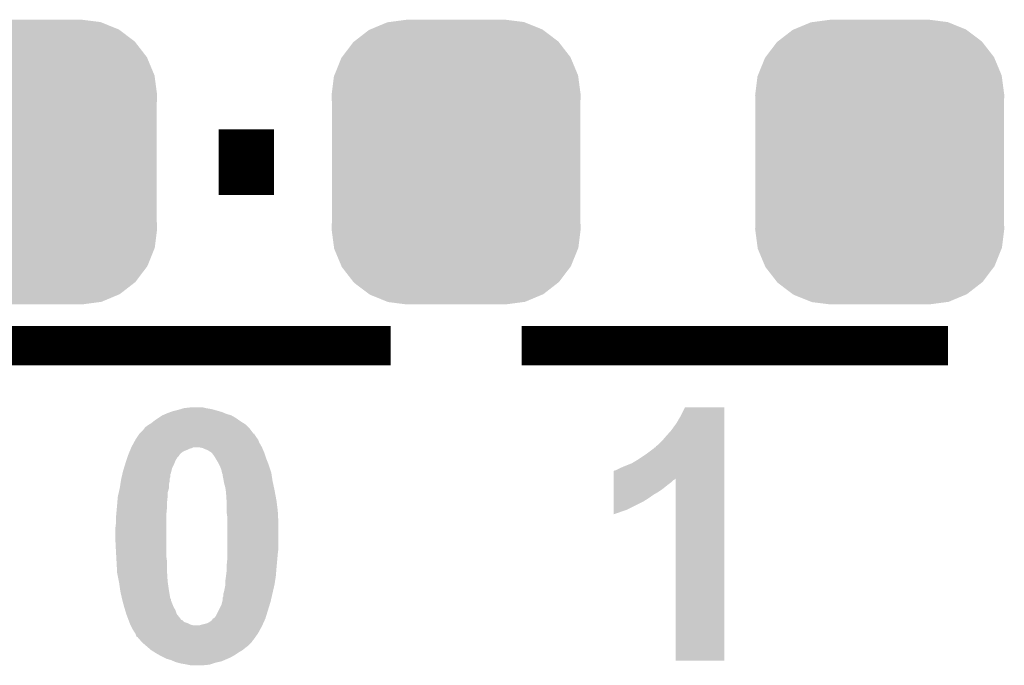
# Model space of a CAD drawing. Extents: x -1.3 to 24.2, y -3.9 to 53.4.
# Tile 41 of 48: x 15 to 18.8, y 33.1 to 35.6. Entities that reach past the tile are written whole.
import ezdxf

# ---------------------------------------------------------------- set-up
doc = ezdxf.new("R2010")
doc.units = 0
doc.layers.get('0').update_dxf_attribs({"linetype": 'CONTINUOUS'})
doc.layers.add('DIGI_POT_10_CLICK_V100_GTO', color=14, linetype='CONTINUOUS')
doc.layers.add('DIGI_POT_10_CLICK_V100_GTS', color=12, linetype='CONTINUOUS')

# ---------------------------------------------------------------- blocks, each defined once
blk = doc.blocks.new('CUSTOM_81')
for points in [[(-0.333154, 0.513288), (-0.266706, 0.541062), (0.334372, 0.513288), (0.265446, 0.541062)], [(-0.266706, 0.541062), (-0.259492, 0.54202), (0.265446, 0.541062), (0.263068, 0.54202)], [(-0.259492, 0.54202), (-0.1905, 0.55118), (0.263068, 0.54202), (0.1905, 0.55118)], [(-0.394942, 0.46695), (-0.337632, 0.511416), (0.39571, 0.46695), (0.33685, 0.511416)], [(-0.337632, 0.511416), (-0.333154, 0.513288), (0.33685, 0.511416), (0.334372, 0.513288)], [(-0.442246, 0.406212), (-0.39837, 0.46429), (0.442836, 0.406212), (0.397774, 0.46429)], [(-0.39837, 0.46429), (-0.394942, 0.46695), (0.397774, 0.46429), (0.39571, 0.46695)], [(-0.471976, 0.335286), (-0.444708, 0.402952), (0.472482, 0.335286), (0.4442, 0.402952)], [(-0.444708, 0.402952), (-0.442246, 0.406212), (0.4442, 0.402952), (0.442836, 0.406212)], [(-0.4826, 0.25908), (-0.47344, 0.331648), (0.4826, 0.25908), (0.472966, 0.331648)], [(-0.47344, 0.331648), (-0.471976, 0.335286), (0.472966, 0.331648), (0.472482, 0.335286)], [(-0.48133, 0.231872), (-0.4826, 0.25908), (0.48133, 0.231872), (0.4826, 0.25908)], [(-0.48133, -0.231872), (-0.48133, 0.231872), (0.48133, -0.231872), (0.48133, 0.231872)], [(-0.4826, -0.25908), (-0.48133, -0.231872), (0.4826, -0.25908), (0.48133, -0.231872)], [(-0.472964, -0.331648), (-0.4826, -0.25908), (0.47344, -0.331648), (0.4826, -0.25908)], [(-0.472482, -0.335286), (-0.472964, -0.331648), (0.471974, -0.335286), (0.47344, -0.331648)], [(-0.444198, -0.402952), (-0.472482, -0.335286), (0.444708, -0.402952), (0.471974, -0.335286)], [(-0.442836, -0.406212), (-0.444198, -0.402952), (0.442244, -0.406212), (0.444708, -0.402952)], [(-0.397772, -0.46429), (-0.442836, -0.406212), (0.39837, -0.46429), (0.442244, -0.406212)], [(-0.39571, -0.46695), (-0.397772, -0.46429), (0.39494, -0.46695), (0.39837, -0.46429)], [(-0.336848, -0.511416), (-0.39571, -0.46695), (0.337632, -0.511416), (0.39494, -0.46695)], [(-0.334372, -0.513288), (-0.336848, -0.511416), (0.333152, -0.513288), (0.337632, -0.511416)], [(-0.265444, -0.541062), (-0.334372, -0.513288), (0.266706, -0.541062), (0.333152, -0.513288)], [(-0.263068, -0.54202), (-0.265444, -0.541062), (0.25949, -0.54202), (0.266706, -0.541062)], [(-0.1905, -0.55118), (-0.263068, -0.54202), (0.1905, -0.55118), (0.25949, -0.54202)]]:
    blk.add_solid(points)

msp = doc.modelspace()

# ---------------------------------------------------------------- linework, layer by layer
at = {"layer": 'DIGI_POT_10_CLICK_V100_GTO'}
for points, const_width in [([(15.76832, 35.0266), (15.98168, 35.0266)], 0.254), ([(14.7574, 34.3154), (16.4338, 34.3154)], 0.1524), ([(16.9418, 34.3154), (18.5928, 34.3154)], 0.1524)]:
    msp.add_lwpolyline(points, dxfattribs=dict(at, const_width=const_width))
for points in [[(15.581208, 34.05886), (15.587982, 34.0614), (15.781022, 34.05886), (15.772132, 34.0614)], [(15.587982, 34.0614), (15.608298, 34.06648), (15.772132, 34.0614), (15.754352, 34.06648)], [(15.608298, 34.06648), (15.616766, 34.06902), (15.754352, 34.06648), (15.74546, 34.06902)], [(15.616766, 34.06902), (15.625234, 34.07156), (15.74546, 34.06902), (15.73276, 34.07156)], [(15.625234, 34.07156), (15.633702, 34.0741), (15.73276, 34.07156), (15.71752, 34.0741)], [(15.633702, 34.0741), (15.656562, 34.07664), (15.71752, 34.0741), (15.707358, 34.07664)], [(17.55902, 34.04616), (17.574262, 34.076616), (17.726658, 34.04616), (17.72666, 34.076616)], [(17.574262, 34.076616), (17.574276, 34.07664), (17.72666, 34.076616), (17.574276, 34.07664)], [(15.5067, 34.01568), (15.516224, 34.0233), (15.864332, 34.01568), (15.85214, 34.0233)], [(15.516224, 34.0233), (15.5194, 34.02584), (15.85214, 34.0233), (15.848586, 34.02584)], [(15.5194, 34.02584), (15.534638, 34.036), (15.848586, 34.02584), (15.834362, 34.036)], [(15.534638, 34.036), (15.549878, 34.04616), (15.834362, 34.036), (15.816582, 34.04616)], [(15.549878, 34.04616), (15.561726, 34.051238), (15.816582, 34.04616), (15.7988, 34.051238)], [(15.561726, 34.051238), (15.56766, 34.05378), (15.7988, 34.051238), (15.792872, 34.05378)], [(15.56766, 34.05378), (15.581208, 34.05886), (15.792872, 34.05378), (15.781022, 34.05886)], [(17.541242, 34.01568), (17.55902, 34.04616), (17.726658, 34.01568), (17.726658, 34.04616)], [(15.460982, 33.975042), (15.47622, 33.990282), (15.90295, 33.975042), (15.89151, 33.990282)], [(15.47622, 33.990282), (15.480026, 33.995358), (15.89151, 33.990282), (15.8877, 33.995358)], [(15.480026, 33.995358), (15.483842, 34.000442), (15.8877, 33.995358), (15.882618, 34.000442)], [(15.483842, 34.000442), (15.494002, 34.008062), (15.882618, 34.000442), (15.874998, 34.008062)], [(15.494002, 34.008062), (15.498228, 34.010598), (15.874998, 34.008062), (15.872462, 34.010598)], [(15.498228, 34.010598), (15.5067, 34.01568), (15.872462, 34.010598), (15.864332, 34.01568)], [(17.5006, 33.96488), (17.520918, 33.987738), (17.726656, 33.96488), (17.726656, 33.987738)], [(17.520918, 33.987738), (17.541242, 34.01568), (17.726656, 33.987738), (17.726658, 34.01568)], [(15.43881, 33.939478), (15.44574, 33.95218), (15.9258, 33.939478), (15.920722, 33.95218)], [(15.44574, 33.952182), (15.452512, 33.96234), (15.92072, 33.952182), (15.9131, 33.96234)], [(15.44574, 33.95218), (15.44574, 33.952182), (15.920722, 33.95218), (15.92072, 33.952182)], [(15.452512, 33.96234), (15.457592, 33.969958), (15.9131, 33.96234), (15.908022, 33.969958)], [(15.457592, 33.969958), (15.460968, 33.975024), (15.908022, 33.969958), (15.905486, 33.975024)], [(15.460968, 33.975024), (15.46098, 33.97504), (15.905486, 33.975024), (15.90295, 33.97504)], [(15.46098, 33.97504), (15.460982, 33.975042), (15.90295, 33.97504), (15.90295, 33.975042)], [(17.470122, 33.931862), (17.48536, 33.9471), (17.726656, 33.931862), (17.726656, 33.9471)], [(17.48536, 33.9471), (17.5006, 33.96488), (17.726656, 33.9471), (17.726656, 33.96488)], [(15.42309, 33.90646), (15.425208, 33.91154), (15.63116, 33.90646), (15.64386, 33.91154)], [(15.425208, 33.91154), (15.427324, 33.916622), (15.64386, 33.91154), (15.654022, 33.916622)], [(15.427324, 33.916622), (15.428382, 33.91916), (15.654022, 33.916622), (15.664182, 33.91916)], [(15.428382, 33.91916), (15.42944, 33.9217), (15.664182, 33.91916), (15.669264, 33.9217)], [(15.42944, 33.9217), (15.4305, 33.924242), (15.93596, 33.9217), (15.934508, 33.924242)], [(15.4305, 33.924242), (15.43881, 33.939478), (15.934508, 33.924242), (15.9258, 33.939478)], [(15.707362, 33.919158), (15.694662, 33.9217), (15.93705, 33.919158), (15.93596, 33.9217)], [(15.717522, 33.91408), (15.707362, 33.919158), (15.939226, 33.91408), (15.93705, 33.919158)], [(15.725144, 33.911538), (15.717522, 33.91408), (15.940316, 33.911538), (15.939226, 33.91408)], [(15.732762, 33.90646), (15.725144, 33.911538), (15.942492, 33.90646), (15.940316, 33.911538)], [(17.4244, 33.8963), (17.45488, 33.919162), (17.726654, 33.8963), (17.726656, 33.919162)], [(17.45488, 33.919162), (17.457424, 33.9217), (17.726656, 33.919162), (17.726656, 33.9217)], [(17.457424, 33.9217), (17.459966, 33.921716), (17.726656, 33.9217), (17.726656, 33.921716)], [(17.459966, 33.921716), (17.462504, 33.926778), (17.726656, 33.921716), (17.726656, 33.926778)], [(17.462504, 33.926778), (17.470122, 33.931862), (17.726656, 33.926778), (17.726656, 33.931862)], [(15.40764, 33.86328), (15.41018, 33.870902), (15.59763, 33.86328), (15.60068, 33.870902)], [(15.41018, 33.870902), (15.414414, 33.883602), (15.60068, 33.870902), (15.608302, 33.883602)], [(15.414414, 33.883602), (15.416106, 33.88868), (15.608302, 33.883602), (15.61338, 33.88868)], [(15.416106, 33.88868), (15.4178, 33.893758), (15.61338, 33.88868), (15.616764, 33.893758)], [(15.4178, 33.893758), (15.418858, 33.896302), (15.616764, 33.893758), (15.618462, 33.896302)], [(15.418858, 33.896302), (15.419916, 33.89884), (15.618462, 33.896302), (15.621002, 33.89884)], [(15.419916, 33.89884), (15.42309, 33.90646), (15.621002, 33.89884), (15.63116, 33.90646)], [(15.737838, 33.90392), (15.732762, 33.90646), (15.94358, 33.90392), (15.942492, 33.90646)], [(15.73784, 33.903918), (15.737838, 33.90392), (15.943582, 33.903918), (15.94358, 33.90392)], [(15.74292, 33.898838), (15.73784, 33.903918), (15.945274, 33.898838), (15.943582, 33.903918)], [(15.750542, 33.888678), (15.74292, 33.898838), (15.948662, 33.888678), (15.945274, 33.898838)], [(15.755114, 33.88106), (15.750542, 33.888678), (15.9512, 33.88106), (15.948662, 33.888678)], [(15.76578, 33.86328), (15.755114, 33.88106), (15.958314, 33.86328), (15.9512, 33.88106)], [(17.368522, 33.86074), (17.39392, 33.875978), (17.726654, 33.86074), (17.726654, 33.875978)], [(17.39392, 33.875978), (17.4244, 33.8963), (17.726654, 33.875978), (17.726654, 33.8963)], [(15.39748, 33.830258), (15.401388, 33.842962), (15.584804, 33.830258), (15.58798, 33.842962)], [(15.401388, 33.842962), (15.406076, 33.8582), (15.58798, 33.842962), (15.5956, 33.8582)], [(15.406076, 33.8582), (15.40764, 33.86328), (15.5956, 33.8582), (15.59763, 33.86328)], [(15.76959, 33.855662), (15.76578, 33.86328), (15.96136, 33.855662), (15.958314, 33.86328)], [(15.7734, 33.84804), (15.76959, 33.855662), (15.963902, 33.84804), (15.96136, 33.855662)], [(15.77848, 33.835338), (15.7734, 33.84804), (15.968136, 33.835338), (15.963902, 33.84804)], [(15.780514, 33.82518), (15.77848, 33.835338), (15.97152, 33.82518), (15.968136, 33.835338)], [(17.29994, 33.830284), (17.299964, 33.8328), (17.726652, 33.830284), (17.726654, 33.8328)], [(17.299964, 33.8328), (17.305024, 33.832802), (17.726654, 33.8328), (17.726654, 33.832802)], [(17.305024, 33.832802), (17.32534, 33.84296), (17.726654, 33.832802), (17.726654, 33.84296)], [(17.32534, 33.84296), (17.34312, 33.85058), (17.726654, 33.84296), (17.726654, 33.85058)], [(17.34312, 33.85058), (17.368522, 33.86074), (17.726654, 33.85058), (17.726654, 33.86074)], [(15.388688, 33.789622), (15.38986, 33.79724), (15.57782, 33.789622), (15.57782, 33.79724)], [(15.38986, 33.79724), (15.390446, 33.799782), (15.57782, 33.79724), (15.577822, 33.799782)], [(15.390446, 33.799782), (15.392204, 33.807404), (15.577822, 33.799782), (15.58036, 33.807404)], [(15.392204, 33.807404), (15.395134, 33.8201), (15.58036, 33.807404), (15.580382, 33.8201)], [(15.395134, 33.8201), (15.39514, 33.820122), (15.580382, 33.8201), (15.5829, 33.820122)], [(15.39514, 33.820122), (15.395722, 33.822642), (15.5829, 33.820122), (15.5829, 33.822642)], [(15.395722, 33.822642), (15.39748, 33.830258), (15.5829, 33.822642), (15.584804, 33.830258)], [(15.781022, 33.822638), (15.780514, 33.82518), (15.971912, 33.822638), (15.97152, 33.82518)], [(15.78356, 33.817556), (15.781022, 33.822638), (15.972694, 33.817556), (15.971912, 33.822638)], [(15.78356, 33.812478), (15.78356, 33.817556), (15.973476, 33.812478), (15.972694, 33.817556)], [(15.7861, 33.79978), (15.78356, 33.812478), (15.975428, 33.79978), (15.973476, 33.812478)], [(15.78737, 33.79216), (15.7861, 33.79978), (15.9766, 33.79216), (15.975428, 33.79978)], [(17.297416, 33.78708), (17.297418, 33.794698), (17.520918, 33.78708), (17.528542, 33.794698)], [(17.297418, 33.802282), (17.297424, 33.83026), (17.726652, 33.802282), (17.726652, 33.83026)], [(17.297418, 33.797238), (17.297418, 33.802282), (17.533616, 33.797238), (17.538658, 33.802282)], [(17.297418, 33.794698), (17.297418, 33.797238), (17.528542, 33.794698), (17.533616, 33.797238)], [(17.297424, 33.83026), (17.29994, 33.830284), (17.726652, 33.83026), (17.726652, 33.830284)], [(17.5387, 33.096224), (17.538658, 33.802282), (17.726636, 33.096224), (17.726652, 33.802282)], [(15.380676, 33.746444), (15.38478, 33.76422), (15.5702, 33.746444), (15.575278, 33.76422)], [(15.38478, 33.764222), (15.387124, 33.779462), (15.57528, 33.764222), (15.57528, 33.779462)], [(15.38478, 33.76422), (15.38478, 33.764222), (15.575278, 33.76422), (15.57528, 33.764222)], [(15.387124, 33.779462), (15.388688, 33.789622), (15.57528, 33.779462), (15.57782, 33.789622)], [(15.78864, 33.784538), (15.78737, 33.79216), (15.978234, 33.784538), (15.9766, 33.79216)], [(15.79372, 33.766758), (15.78864, 33.784538), (15.982044, 33.766758), (15.978234, 33.784538)], [(15.795172, 33.7566), (15.79372, 33.766758), (15.98422, 33.7566), (15.982044, 33.766758)], [(15.79626, 33.74898), (15.795172, 33.7566), (15.98565, 33.74898), (15.98422, 33.7566)], [(17.297412, 33.75914), (17.297416, 33.77946), (17.48536, 33.75914), (17.51076, 33.77946)], [(17.297412, 33.748982), (17.297412, 33.75914), (17.470122, 33.748982), (17.48536, 33.75914)], [(17.297416, 33.77946), (17.297416, 33.78708), (17.51076, 33.77946), (17.520918, 33.78708)], [(15.375254, 33.70834), (15.37716, 33.7312), (15.56766, 33.70834), (15.570198, 33.7312)], [(15.37716, 33.731202), (15.380676, 33.746444), (15.5702, 33.731202), (15.5702, 33.746444)], [(15.37716, 33.7312), (15.37716, 33.731202), (15.570198, 33.7312), (15.5702, 33.731202)], [(15.798462, 33.71596), (15.79626, 33.74898), (15.99184, 33.71596), (15.98565, 33.74898)], [(17.297406, 33.713422), (17.297408, 33.72612), (17.41424, 33.713422), (17.43456, 33.72612)], [(17.297408, 33.72612), (17.29741, 33.73882), (17.43456, 33.72612), (17.452338, 33.73882)], [(17.29741, 33.73882), (17.297412, 33.748982), (17.452338, 33.73882), (17.470122, 33.748982)], [(15.371156, 33.66262), (15.373464, 33.688018), (15.56512, 33.66262), (15.56766, 33.688018)], [(15.373464, 33.688018), (15.37462, 33.70072), (15.56766, 33.688018), (15.56766, 33.70072)], [(15.37462, 33.70072), (15.375254, 33.70834), (15.56766, 33.70072), (15.56766, 33.70834)], [(15.7988, 33.710882), (15.798462, 33.71596), (15.992476, 33.710882), (15.99184, 33.71596)], [(15.7988, 33.67532), (15.7988, 33.710882), (15.99692, 33.67532), (15.992476, 33.710882)], [(17.2974, 33.662652), (17.297402, 33.6804), (17.2974, 33.662652), (17.348198, 33.6804)], [(17.297402, 33.6804), (17.297406, 33.713422), (17.348198, 33.6804), (17.41424, 33.713422)], [(15.36954, 33.64484), (15.371156, 33.66262), (15.56512, 33.64484), (15.56512, 33.66262)], [(15.36954, 33.624522), (15.36954, 33.64484), (15.56512, 33.624522), (15.56512, 33.64484)], [(15.7988, 33.67024), (15.7988, 33.67532), (15.997188, 33.67024), (15.99692, 33.67532)], [(15.80134, 33.652458), (15.7988, 33.67024), (15.998124, 33.652458), (15.997188, 33.67024)], [(15.80134, 33.627062), (15.80134, 33.652458), (15.99946, 33.627062), (15.998124, 33.652458)], [(15.367, 33.6042), (15.36954, 33.624522), (15.56512, 33.6042), (15.56512, 33.624522)], [(15.367, 33.5788), (15.367, 33.6042), (15.56512, 33.5788), (15.56512, 33.6042)], [(15.80134, 33.53054), (15.80134, 33.627062), (15.99946, 33.53054), (15.99946, 33.627062)], [(15.36954, 33.528), (15.367, 33.5788), (15.56512, 33.528), (15.56512, 33.5788)], [(15.371094, 33.500062), (15.36954, 33.528), (15.56512, 33.500062), (15.56512, 33.528)], [(15.80134, 33.51022), (15.80134, 33.53054), (15.99692, 33.51022), (15.99946, 33.53054)], [(15.37208, 33.48228), (15.371094, 33.500062), (15.56766, 33.48228), (15.56512, 33.500062)], [(15.7988, 33.464502), (15.80134, 33.4899), (15.992762, 33.464502), (15.995072, 33.4899)], [(15.80134, 33.4899), (15.80134, 33.51022), (15.995072, 33.4899), (15.99692, 33.51022)], [(15.374198, 33.444178), (15.37208, 33.48228), (15.56766, 33.444178), (15.56766, 33.48228)], [(15.7988, 33.45434), (15.7988, 33.464502), (15.99184, 33.45434), (15.992762, 33.464502)], [(15.7988, 33.44418), (15.7988, 33.45434), (15.990992, 33.44418), (15.99184, 33.45434)], [(15.37462, 33.43656), (15.374198, 33.444178), (15.568138, 33.43656), (15.56766, 33.444178)], [(15.381224, 33.40354), (15.37462, 33.43656), (15.5702, 33.40354), (15.568138, 33.43656)], [(15.79372, 33.406078), (15.79626, 33.42386), (15.986564, 33.406078), (15.9893, 33.42386)], [(15.79626, 33.42386), (15.7988, 33.44418), (15.9893, 33.42386), (15.990992, 33.44418)], [(15.38224, 33.398458), (15.381224, 33.40354), (15.570926, 33.398458), (15.5702, 33.40354)], [(15.386596, 33.36798), (15.38224, 33.398458), (15.57528, 33.36798), (15.570926, 33.398458)], [(15.788638, 33.3629), (15.79372, 33.388298), (15.977772, 33.3629), (15.983632, 33.388298)], [(15.79372, 33.39084), (15.79372, 33.406078), (15.98422, 33.39084), (15.986564, 33.406078)], [(15.79372, 33.388298), (15.79372, 33.39084), (15.983632, 33.388298), (15.98422, 33.39084)], [(15.38732, 33.3629), (15.386596, 33.36798), (15.576128, 33.3629), (15.57528, 33.36798)], [(15.393182, 33.337504), (15.38732, 33.3629), (15.580358, 33.337504), (15.576128, 33.3629)], [(15.393768, 33.334966), (15.393182, 33.337504), (15.582894, 33.334966), (15.580358, 33.337504)], [(15.78356, 33.340036), (15.786098, 33.345116), (15.972494, 33.340036), (15.973666, 33.345116)], [(15.78356, 33.332418), (15.78356, 33.340036), (15.970736, 33.332418), (15.972494, 33.340036)], [(15.786098, 33.345116), (15.7861, 33.355276), (15.973666, 33.345116), (15.976012, 33.355276)], [(15.7861, 33.355276), (15.788638, 33.3629), (15.976012, 33.355276), (15.977772, 33.3629)], [(15.39494, 33.329884), (15.393768, 33.334966), (15.5829, 33.329884), (15.582894, 33.334966)], [(15.39494, 33.32988), (15.39494, 33.329884), (15.582902, 33.32988), (15.5829, 33.329884)], [(15.401868, 33.304478), (15.39494, 33.32988), (15.59306, 33.304478), (15.582902, 33.32988)], [(15.40256, 33.30194), (15.401868, 33.304478), (15.594584, 33.30194), (15.59306, 33.304478)], [(15.405608, 33.291782), (15.40256, 33.30194), (15.60068, 33.291782), (15.594584, 33.30194)], [(15.758158, 33.271458), (15.77848, 33.312098), (15.952566, 33.271458), (15.96507, 33.312098)], [(15.77848, 33.312098), (15.781656, 33.324802), (15.96507, 33.312098), (15.96898, 33.324802)], [(15.781656, 33.324802), (15.78356, 33.332418), (15.96898, 33.324802), (15.970736, 33.332418)], [(15.41018, 33.276542), (15.405608, 33.291782), (15.60576, 33.276542), (15.60068, 33.291782)], [(15.41018, 33.276538), (15.41018, 33.276542), (15.605764, 33.276538), (15.60576, 33.276542)], [(15.414942, 33.26384), (15.41018, 33.276538), (15.61592, 33.26384), (15.605764, 33.276538)], [(15.41875, 33.253688), (15.414942, 33.26384), (15.623536, 33.253688), (15.61592, 33.26384)], [(15.74546, 33.25876), (15.753078, 33.263838), (15.94866, 33.25876), (15.950222, 33.263838)], [(15.753078, 33.263838), (15.758158, 33.271458), (15.950222, 33.263838), (15.952566, 33.271458)], [(15.418754, 33.25368), (15.41875, 33.253688), (15.626074, 33.25368), (15.623536, 33.253688)], [(15.42161, 33.246064), (15.418754, 33.25368), (15.633698, 33.246064), (15.626074, 33.25368)], [(15.423516, 33.24098), (15.42161, 33.246064), (15.648938, 33.24098), (15.633698, 33.246064)], [(15.42542, 33.2359), (15.423516, 33.24098), (15.659098, 33.2359), (15.648938, 33.24098)], [(15.42669, 33.23336), (15.42542, 33.2359), (15.669258, 33.23336), (15.659098, 33.2359)], [(15.42796, 33.23082), (15.42669, 33.23336), (15.93596, 33.23082), (15.937114, 33.23336)], [(15.43304, 33.22066), (15.42796, 33.23082), (15.930416, 33.22066), (15.93596, 33.23082)], [(15.694656, 33.23336), (15.702282, 33.2359), (15.937114, 33.23336), (15.938268, 33.2359)], [(15.702282, 33.2359), (15.722598, 33.240978), (15.938268, 33.2359), (15.940576, 33.240978)], [(15.722598, 33.240978), (15.732758, 33.24606), (15.940576, 33.240978), (15.942886, 33.24606)], [(15.732758, 33.24606), (15.742912, 33.253676), (15.942886, 33.24606), (15.946348, 33.253676)], [(15.742912, 33.253676), (15.74292, 33.256214), (15.946348, 33.253676), (15.947502, 33.256214)], [(15.74292, 33.256214), (15.745458, 33.258758), (15.947502, 33.256214), (15.948658, 33.258758)], [(15.745458, 33.258758), (15.74546, 33.25876), (15.948658, 33.258758), (15.94866, 33.25876)], [(15.44066, 33.207958), (15.43304, 33.22066), (15.923488, 33.207958), (15.930416, 33.22066)], [(15.44405, 33.202878), (15.44066, 33.207958), (15.920718, 33.202878), (15.923488, 33.207958)], [(15.445738, 33.200344), (15.44405, 33.202878), (15.918944, 33.200344), (15.920718, 33.202878)], [(15.44828, 33.192722), (15.445738, 33.200344), (15.913608, 33.192722), (15.918944, 33.200344)], [(15.450814, 33.187656), (15.44828, 33.192722), (15.910062, 33.187656), (15.913608, 33.192722)], [(15.453354, 33.18764), (15.450814, 33.187656), (15.91005, 33.18764), (15.910062, 33.187656)], [(15.462248, 33.177478), (15.453354, 33.18764), (15.902938, 33.177478), (15.91005, 33.18764)], [(15.46447, 33.17494), (15.462248, 33.177478), (15.9004, 33.17494), (15.902938, 33.177478)], [(15.471138, 33.16732), (15.46447, 33.17494), (15.895318, 33.16732), (15.9004, 33.17494)], [(15.471142, 33.167318), (15.471138, 33.16732), (15.895318, 33.167318), (15.895318, 33.16732)], [(15.485956, 33.15462), (15.471142, 33.167318), (15.882618, 33.15462), (15.895318, 33.167318)], [(15.494846, 33.147), (15.485956, 33.15462), (15.87246, 33.147), (15.882618, 33.15462)], [(15.506698, 33.13684), (15.494846, 33.147), (15.85976, 33.13684), (15.87246, 33.147)], [(15.506702, 33.136838), (15.506698, 33.13684), (15.859758, 33.136838), (15.85976, 33.13684)], [(15.518888, 33.129222), (15.506702, 33.136838), (15.84706, 33.129222), (15.859758, 33.136838)], [(15.52702, 33.12414), (15.518888, 33.129222), (15.839438, 33.12414), (15.84706, 33.129222)], [(15.535908, 33.119062), (15.52702, 33.12414), (15.831822, 33.119062), (15.839438, 33.12414)], [(15.544802, 33.11398), (15.535908, 33.119062), (15.822928, 33.11398), (15.831822, 33.119062)], [(15.554962, 33.1089), (15.544802, 33.11398), (15.81404, 33.1089), (15.822928, 33.11398)], [(15.56512, 33.10382), (15.554962, 33.1089), (15.802186, 33.10382), (15.81404, 33.1089)], [(15.5829, 33.098742), (15.56512, 33.10382), (15.790336, 33.098742), (15.802186, 33.10382)], [(15.594754, 33.09366), (15.5829, 33.098742), (15.778478, 33.09366), (15.790336, 33.098742)], [(15.600678, 33.09112), (15.594754, 33.09366), (15.767052, 33.09112), (15.778478, 33.09366)], [(15.609576, 33.088578), (15.600678, 33.09112), (15.75562, 33.088578), (15.767052, 33.09112)], [(15.618458, 33.08604), (15.609576, 33.088578), (15.748002, 33.08604), (15.75562, 33.088578)], [(15.6337, 33.0835), (15.618458, 33.08604), (15.74038, 33.0835), (15.748002, 33.08604)], [(15.6464, 33.08096), (15.6337, 33.0835), (15.732758, 33.08096), (15.74038, 33.0835)], [(15.659098, 33.07842), (15.6464, 33.08096), (15.707362, 33.07842), (15.732758, 33.08096)], [(17.726636, 33.0962), (17.5387, 33.096224), (17.726636, 33.0962), (17.726636, 33.096224)]]:
    msp.add_solid(points, dxfattribs=at)

# ---------------------------------------------------------------- block references
at = {"layer": 'DIGI_POT_10_CLICK_V100_GTS'}
for p in [(15.04696, 35.0266), (16.6878, 35.0266), (18.32864, 35.0266)]:
    msp.add_blockref('CUSTOM_81', p, dxfattribs=at)

doc.saveas('drawing.dxf')
